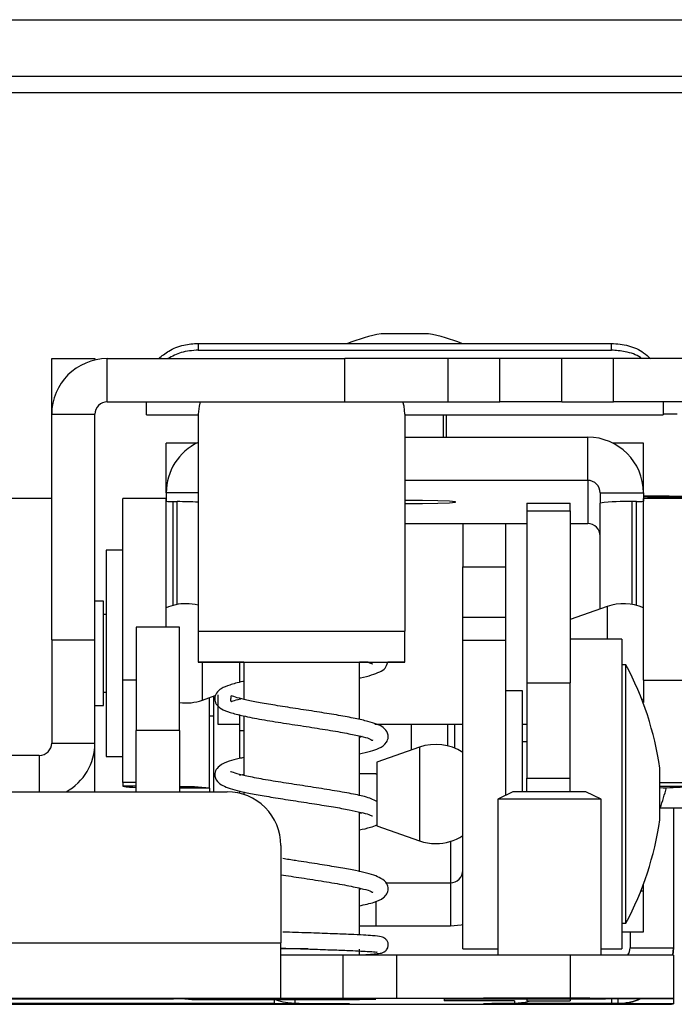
# Model space of a CAD drawing. Header units: millimetres. Extents: x 3619 to 4737, y 1503 to 2366.
# Tile 99 of 256: x 4111 to 4124, y 2093 to 2113. Entities that reach past the tile are written whole.
import ezdxf

# ---------------------------------------------------------------- set-up
doc = ezdxf.new("R2010")
doc.units = ezdxf.units.MM

msp = doc.modelspace()

# ---------------------------------------------------------------- linework, layer by layer
at = {"color": 7, "linetype": 'Continuous', "lineweight": 30}
for p, q in [((3962.2363, 2113.4687), (4201.9906, 2113.4687)), ((4201.9906, 2112.3021), (3961.5696, 2112.3021)), ((4202.2263, 2111.9687), (3961.5696, 2111.9687)), ((4118.7365, 2107.0371), (4118.1237, 2107.0371)), ((4119.0889, 2107.0371), (4118.7365, 2107.0371)), ((4114.3729, 2106.8382), (4114.3729, 2106.6995)), ((4114.3729, 2106.8382), (4122.8396, 2106.8382)), ((4114.3729, 2106.6995), (4122.8396, 2106.6995)), ((4122.8396, 2106.6995), (4122.8396, 2106.8382)), ((4111.3706, 2106.5257), (4112.2563, 2106.5257)), ((4111.3706, 2105.425), (4111.3706, 2106.5257)), ((4112.2563, 2106.5257), (4112.2563, 2106.497)), ((4112.5103, 2105.6401), (4112.5103, 2106.5257)), ((4112.5103, 2106.5257), (4117.3752, 2106.5257)), ((4117.3752, 2105.6401), (4117.3752, 2106.5257)), ((4119.4919, 2106.5257), (4117.3752, 2106.5257)), ((4119.4919, 2105.6401), (4119.4919, 2106.5257)), ((4120.5502, 2106.5257), (4119.4919, 2106.5257)), ((4120.5502, 2105.6401), (4120.5502, 2106.5257)), ((4121.8273, 2106.5257), (4120.5502, 2106.5257)), ((4121.8273, 2105.6401), (4121.8273, 2106.5257)), ((4122.8832, 2106.5257), (4121.8273, 2106.5257)), ((4122.8832, 2105.6401), (4122.8832, 2106.5257)), ((4127.1119, 2106.5257), (4122.8832, 2106.5257)), ((4112.5103, 2105.6401), (4117.3752, 2105.6401)), ((4113.3146, 2105.3776), (4113.3146, 2105.6401)), ((4117.3752, 2105.6401), (4119.4919, 2105.6401)), ((4119.4919, 2105.6401), (4120.5502, 2105.6401)), ((4121.8273, 2105.6401), (4120.5502, 2105.6401)), ((4121.8273, 2105.6401), (4122.8832, 2105.6401)), ((4127.1119, 2105.6401), (4122.8832, 2105.6401)), ((4123.8979, 2105.6401), (4123.8979, 2105.3776)), ((4111.3706, 2105.3861), (4111.3706, 2105.425)), ((4111.3706, 2105.3861), (4112.2563, 2105.3861)), ((4111.3706, 2100.7684), (4111.3706, 2105.3861)), ((4112.2563, 2100.7684), (4112.2563, 2105.3861)), ((4113.3146, 2105.3776), (4114.3729, 2105.3776)), ((4114.3729, 2105.3892), (4114.3729, 2100.9425)), ((4118.6063, 2105.3892), (4118.6063, 2100.9425)), ((4118.6063, 2105.3776), (4123.8979, 2105.3776)), ((4119.4, 2104.9168), (4119.4, 2105.3776)), ((4119.4529, 2105.3776), (4119.4529, 2104.9168)), ((4118.6063, 2104.9168), (4122.3561, 2104.9168)), ((4122.3561, 2104.0315), (4122.3561, 2104.9168)), ((4114.3397, 2104.793), (4113.7168, 2104.793)), ((4113.7168, 2103.8722), (4113.7168, 2104.793)), ((4123.4958, 2104.793), (4122.8728, 2104.793)), ((4123.4958, 2103.8722), (4123.4958, 2104.793)), ((4122.3561, 2104.0315), (4118.6063, 2104.0315)), ((4122.3561, 2104.0315), (4122.3561, 2103.1465)), ((4113.7168, 2103.7776), (4113.7168, 2103.8722)), ((4113.7168, 2103.7776), (4113.7168, 2103.6031)), ((4122.6101, 2103.7776), (4123.4958, 2103.7776)), ((4122.6101, 2103.7776), (4122.6101, 2103.5678)), ((4123.4958, 2103.7776), (4123.4958, 2103.8722)), ((4123.4958, 2103.7776), (4123.4958, 2103.6031)), ((4123.6041, 2103.6891), (4123.6041, 2103.6703)), ((4111.3706, 2103.6639), (4110.3123, 2103.6639)), ((4113.7134, 2103.6639), (4112.8278, 2103.6639)), ((4112.8278, 2099.9412), (4112.8278, 2103.6639)), ((4113.7134, 2101.0266), (4113.7134, 2103.6639)), ((4113.86, 2103.5978), (4113.9444, 2103.5967)), ((4121.1073, 2103.5672), (4121.9929, 2103.5672)), ((4121.1073, 2103.5672), (4121.1073, 2103.4049)), ((4121.9929, 2103.4049), (4121.9929, 2103.5672)), ((4122.6101, 2101.3969), (4122.6101, 2103.5678)), ((4123.3525, 2103.5978), (4123.2681, 2103.5967)), ((4124.3627, 2103.6639), (4123.4991, 2103.6639)), ((4123.4991, 2099.9412), (4123.4991, 2103.6639)), ((4123.6041, 2103.6703), (4123.6041, 2103.6639)), ((4121.1073, 2103.4049), (4121.9929, 2103.4049)), ((4121.1073, 2103.4049), (4121.1073, 2099.8827)), ((4121.9929, 2103.4049), (4121.9929, 2099.8827)), ((4118.6063, 2103.1465), (4121.1073, 2103.1465)), ((4119.7941, 2103.1465), (4119.7941, 2102.2641)), ((4120.6797, 2102.2641), (4120.6797, 2103.1465)), ((4121.9929, 2103.1465), (4122.3561, 2103.1465)), ((4112.8278, 2102.6055), (4112.4891, 2102.6055)), ((4112.4891, 2102.6055), (4112.4891, 2098.4665)), ((4119.7941, 2102.2641), (4120.6797, 2102.2641)), ((4119.7941, 2101.2296), (4119.7941, 2102.2641)), ((4120.6797, 2101.2296), (4120.6797, 2102.2641)), ((4112.429, 2101.5557), (4112.2563, 2101.5557)), ((4112.429, 2100.9932), (4112.429, 2101.5557)), ((4112.4891, 2101.2826), (4112.429, 2101.2826)), ((4122.7549, 2101.4477), (4121.9929, 2101.1806)), ((4119.7941, 2101.2296), (4120.6797, 2101.2296)), ((4119.7941, 2100.758), (4119.7941, 2101.2296)), ((4120.6797, 2100.758), (4120.6797, 2101.2296)), ((4112.429, 2099.4221), (4112.429, 2100.9932)), ((4113.9885, 2101.0266), (4113.1029, 2101.0266)), ((4113.1029, 2101.0266), (4113.1029, 2098.9113)), ((4113.9885, 2098.9113), (4113.9885, 2101.0266)), ((4114.3729, 2100.9425), (4118.6063, 2100.9425)), ((4114.3729, 2100.9425), (4114.3729, 2100.3088)), ((4118.6063, 2100.3088), (4118.6063, 2100.9425)), ((4111.3706, 2100.7684), (4112.2563, 2100.7684)), ((4111.3706, 2100.7684), (4111.3706, 2098.6517)), ((4112.2563, 2098.6517), (4112.2563, 2100.7684)), ((4119.7941, 2100.758), (4120.6797, 2100.758)), ((4119.7941, 2094.4324), (4119.7941, 2100.758)), ((4120.6797, 2097.5826), (4120.6797, 2100.758)), ((4123.0513, 2100.7824), (4121.9929, 2100.7824)), ((4123.0513, 2100.7824), (4123.0513, 2099.7781)), ((4114.3729, 2100.3088), (4118.6063, 2100.3088)), ((4114.3729, 2100.3062), (4114.3729, 2100.3088)), ((4115.3043, 2100.3062), (4114.3729, 2100.3062)), ((4115.2196, 2100.3062), (4115.2196, 2099.9111)), ((4115.3043, 2100.3078), (4115.3043, 2099.5471)), ((4117.6749, 2099.1345), (4117.6749, 2100.3078)), ((4117.8525, 2100.3062), (4117.6749, 2100.3062)), ((4118.6063, 2100.3062), (4118.2562, 2100.3062)), ((4118.6063, 2100.3088), (4118.6063, 2100.3062)), ((4123.1359, 2100.2533), (4123.0513, 2100.2533)), ((4123.1359, 2094.9616), (4123.1359, 2100.2533)), ((4112.8278, 2097.8403), (4112.8278, 2099.9412)), ((4121.1073, 2099.8827), (4121.9929, 2099.8827)), ((4121.1073, 2099.8827), (4121.1073, 2097.9297)), ((4121.9929, 2097.9297), (4121.9929, 2099.8827)), ((4123.4991, 2099.9412), (4124.3847, 2099.9412)), ((4123.4991, 2099.9412), (4123.4991, 2099.4844)), ((4112.429, 2099.6951), (4112.4891, 2099.6951)), ((4114.7734, 2099.6408), (4114.7734, 2099.0357)), ((4121.0184, 2099.7241), (4120.6797, 2099.7241)), ((4121.0184, 2099.5558), (4121.0184, 2099.7241)), ((4123.0513, 2099.7781), (4123.0513, 2094.4324)), ((4114.4576, 2099.5301), (4114.7224, 2099.6229)), ((4114.6024, 2097.7281), (4114.6024, 2099.5808)), ((4114.6904, 2097.6525), (4114.6904, 2099.5973)), ((4121.0184, 2097.6515), (4121.0184, 2099.5558)), ((4123.4629, 2099.5434), (4123.4958, 2099.557)), ((4112.2563, 2099.4221), (4112.429, 2099.4221)), ((4115.2196, 2099.2346), (4115.2196, 2098.9018)), ((4114.6904, 2099.1998), (4114.6024, 2099.1998)), ((4114.7734, 2099.0357), (4115.2196, 2099.0357)), ((4115.3043, 2099.2069), (4115.3043, 2097.9897)), ((4117.9935, 2099.0357), (4119.7941, 2099.0357)), ((4118.7358, 2099.0357), (4118.7358, 2098.5066)), ((4121.0184, 2099.0357), (4121.1073, 2099.0357)), ((4113.9885, 2098.9113), (4113.1029, 2098.9113)), ((4113.1029, 2097.6525), (4113.1029, 2098.9113)), ((4113.9885, 2098.9113), (4113.9885, 2097.6525)), ((4115.2196, 2098.9018), (4115.2196, 2098.3364)), ((4111.3706, 2098.6517), (4112.2563, 2098.6517)), ((4112.2563, 2097.6525), (4112.2563, 2098.6517)), ((4117.6749, 2097.5762), (4117.6749, 2098.7962)), ((4117.7323, 2098.7819), (4117.6749, 2098.7673)), ((4117.6792, 2098.775), (4117.6792, 2098.8007)), ((4121.1073, 2098.6742), (4121.0184, 2098.6742)), ((4112.4891, 2098.4665), (4112.4891, 2098.3722)), ((4117.6792, 2098.0205), (4117.6792, 2098.4287)), ((4118.906, 2098.5662), (4118.0305, 2098.2594)), ((4111.1166, 2098.3977), (4110.3123, 2098.3977)), ((4112.4891, 2098.3722), (4112.8278, 2098.3722)), ((4118.0305, 2098.2594), (4118.0305, 2096.9555)), ((4123.8302, 2097.0783), (4123.8302, 2098.1366)), ((4112.8278, 2097.8403), (4112.8278, 2097.7646)), ((4115.2196, 2097.9943), (4115.3043, 2098.0139)), ((4118.0127, 2098.0229), (4118.0305, 2098.0229)), ((4121.1073, 2097.9297), (4121.9929, 2097.9297)), ((4121.1073, 2097.6515), (4121.1073, 2097.9297)), ((4121.9929, 2097.6515), (4121.9929, 2097.9297)), ((3958.8403, 2097.6525), (4114.9656, 2097.6525)), ((4114.6024, 2097.7281), (4114.6024, 2097.6525)), ((4115.2196, 2097.672), (4115.2196, 2097.6228)), ((4115.3043, 2097.6493), (4115.3043, 2097.5991)), ((4120.8203, 2097.6511), (4120.5113, 2097.5004)), ((4122.6279, 2097.5004), (4122.3189, 2097.6511)), ((4120.5113, 2097.5004), (4120.5113, 2094.3048)), ((4122.6279, 2094.3048), (4122.6279, 2097.5004)), ((4117.6749, 2096.0149), (4117.6749, 2097.2383)), ((4123.8403, 2097.3209), (4124.4897, 2097.3209)), ((4124.1096, 2097.3209), (4124.1096, 2094.4595)), ((4118.0305, 2096.9555), (4118.906, 2096.6486)), ((4116.0662, 2096.5519), (4116.0662, 2094.5588)), ((4117.6749, 2094.7203), (4117.6749, 2095.6804)), ((4117.7324, 2095.6661), (4117.6749, 2095.651)), ((4118.2143, 2095.789), (4119.5401, 2095.789)), ((4119.5401, 2095.789), (4119.5401, 2094.9035)), ((4123.4958, 2095.6243), (4123.4958, 2095.758)), ((4123.4958, 2094.7839), (4123.4958, 2095.6243)), ((4118.0127, 2094.9035), (4119.5401, 2094.9035)), ((4123.0513, 2094.9616), (4123.1359, 2094.9616)), ((4123.0513, 2094.7819), (4123.4958, 2094.7819)), ((4123.224, 2094.7819), (4123.224, 2094.4595)), ((4123.4958, 2094.7819), (4123.4958, 2094.7839)), ((3957.7396, 2094.5588), (4116.0662, 2094.5588)), ((4116.0662, 2093.4185), (4116.0662, 2094.5588)), ((4117.6749, 2094.3046), (4117.6749, 2094.4316)), ((4119.7941, 2094.4324), (4120.5113, 2094.4324)), ((4122.6279, 2094.4324), (4123.0513, 2094.4324)), ((4123.224, 2094.4595), (4124.1096, 2094.4595)), ((4124.1096, 2094.4595), (4124.0989, 2094.3036)), ((4124.0999, 2094.3036), (4124.1096, 2094.4517)), ((4124.1096, 2094.4517), (4124.1096, 2094.4595)), ((4117.3363, 2094.3041), (4116.0662, 2094.3041)), ((4117.3363, 2094.3041), (4117.3363, 2093.4185)), ((4118.4369, 2094.3048), (4118.4369, 2093.4192)), ((4121.9929, 2094.3048), (4118.4369, 2094.3048)), ((4121.9929, 2094.3048), (4121.9929, 2093.4192)), ((4124.1096, 2094.3034), (4124.1096, 2093.4178)), ((4116.0662, 2093.4185), (3957.7396, 2093.4185)), ((4060.0956, 2093.4088), (4113.8649, 2093.4088)), ((4114.0958, 2093.4088), (4114.2425, 2093.3993)), ((4114.2425, 2093.3993), (4114.2425, 2093.4081)), ((4114.2425, 2093.3993), (4116.4439, 2093.3993)), ((4114.3729, 2093.4085), (4114.3729, 2093.4083)), ((4114.9645, 2093.4055), (4115.727, 2093.4064)), ((4115.727, 2093.4046), (4114.9645, 2093.4055)), ((4115.0841, 2093.4164), (4115.0841, 2093.4122)), ((4115.727, 2093.4064), (4117.2521, 2093.4064)), ((4117.2521, 2093.4046), (4115.727, 2093.4046)), ((4117.3363, 2093.4185), (4116.0662, 2093.4185)), ((4116.3592, 2093.3985), (4116.3154, 2093.3993)), ((4116.3592, 2093.3171), (4116.3592, 2093.3985)), ((4116.4439, 2093.3985), (4116.3592, 2093.3985)), ((4116.4439, 2093.3993), (4116.4439, 2093.3985)), ((4117.2521, 2093.4064), (4118.0147, 2093.4055)), ((4118.0147, 2093.4055), (4117.2521, 2093.4046)), ((4117.3363, 2093.4185), (4117.3363, 2093.4185)), ((4117.4717, 2093.4122), (4117.4717, 2093.4164)), ((4121.9929, 2093.4192), (4118.4369, 2093.4192)), ((4119.414, 2093.4091), (4119.414, 2093.3729)), ((4120.8533, 2093.415), (4123.0089, 2093.415)), ((4120.8533, 2093.4142), (4120.8533, 2093.415)), ((4120.8971, 2093.415), (4120.8533, 2093.4142)), ((4120.8533, 2093.4142), (4120.8533, 2093.4102)), ((4121.1073, 2093.4088), (4121.1073, 2093.415)), ((4121.9929, 2093.4088), (4121.1073, 2093.4088)), ((4121.1073, 2093.4088), (4121.1073, 2093.3732)), ((4121.9929, 2093.415), (4121.9929, 2093.4088)), ((4121.9929, 2093.4088), (4121.9929, 2093.3732)), ((4124.1096, 2093.4157), (4124.1096, 2093.4178)), ((4124.1096, 2093.4157), (4124.1096, 2093.3078)), ((4047.0496, 2093.3051), (4116.0662, 2093.3051)), ((4115.9359, 2093.3164), (4097.7571, 2093.3164)), ((4115.0841, 2093.3113), (4115.0841, 2093.3071)), ((4116.0662, 2093.3051), (4117.3363, 2093.3051)), ((4116.4439, 2093.3169), (4116.4439, 2093.3167)), ((4117.3363, 2093.3051), (4117.3363, 2093.3051)), ((4117.4717, 2093.3071), (4117.4717, 2093.3113)), ((4118.4369, 2093.3043), (4121.9929, 2093.3043)), ((4120.7229, 2093.3238), (4120.8533, 2093.3238)), ((4120.7229, 2093.3213), (4120.7229, 2093.3238)), ((4120.8533, 2093.3718), (4120.8533, 2093.3238)), ((4121.1073, 2093.3732), (4121.9929, 2093.3732)), ((4122.8396, 2093.3199), (4122.97, 2093.3199)), ((4122.97, 2093.3121), (4122.97, 2093.3199)), ((4122.97, 2093.3085), (4122.97, 2093.3121)), ((4123.0089, 2093.3085), (4122.97, 2093.3085)), ((4124.1096, 2093.3057), (4124.1096, 2093.3078))]:
    msp.add_line(p, q, dxfattribs=at)
at = {"color": 8, "linetype": 'Continuous', "lineweight": 30}
for p, q in [((4111.3713, 2105.425), (4111.3706, 2105.425)), ((4124.1909, 2105.3861), (4123.8979, 2105.3861)), ((4113.7207, 2103.8722), (4113.7168, 2103.8722)), ((4114.3729, 2103.7776), (4113.7168, 2103.7776)), ((4123.4918, 2103.8722), (4123.4958, 2103.8722)), ((4123.6041, 2103.6891), (4124.3457, 2103.6891)), ((4113.86, 2101.4706), (4113.86, 2103.5978)), ((4113.9444, 2101.4893), (4113.9444, 2103.5967)), ((4123.2681, 2101.4893), (4123.2681, 2103.5967)), ((4123.3525, 2101.4706), (4123.3525, 2103.5978)), ((4123.6041, 2103.6703), (4124.3627, 2103.6703)), ((4122.7549, 2101.4477), (4122.7549, 2100.7824)), ((4114.4576, 2099.5301), (4114.4576, 2100.3062)), ((4113.1029, 2099.9412), (4112.8278, 2099.9412)), ((4119.4856, 2098.5938), (4119.4856, 2099.0357)), ((4119.627, 2099.0357), (4119.627, 2098.5477)), ((4115.3043, 2098.9018), (4115.2196, 2098.9018)), ((4118.906, 2098.5662), (4118.906, 2096.6486)), ((4111.1166, 2098.3977), (4111.1166, 2097.6525)), ((4113.1029, 2097.8403), (4112.8278, 2097.8403)), ((4123.8302, 2097.8403), (4124.3847, 2097.8403)), ((4113.1029, 2097.7646), (4112.8278, 2097.7646)), ((4114.6024, 2097.7281), (4113.9885, 2097.7281)), ((4123.8302, 2097.7646), (4124.3847, 2097.7646)), ((4119.5401, 2096.6361), (4119.5401, 2095.789)), ((4123.4444, 2095.6243), (4123.4958, 2095.6243)), ((4118.0127, 2095.4081), (4118.0127, 2094.9035)), ((4123.0513, 2094.7839), (4123.4958, 2094.7839)), ((4115.9359, 2093.3164), (4115.9359, 2093.3993)), ((4116.3592, 2093.3993), (4116.3592, 2093.3985)), ((4122.8396, 2093.415), (4122.8396, 2093.3199)), ((4122.97, 2093.415), (4122.97, 2093.3199)), ((4123.0089, 2093.3128), (4123.0089, 2093.3085))]:
    msp.add_line(p, q, dxfattribs=at)
at = {"color": 7, "linetype": 'Continuous', "lineweight": 30, "flags": 128}
for points in [[(4114.4109, 2105.6401), (4114.3892, 2105.5544), (4114.3729, 2105.3892)], [(4118.6063, 2105.3892), (4118.59, 2105.5544), (4118.5682, 2105.6401)], [(4118.6063, 2103.5594), (4118.9682, 2103.5611), (4119.2865, 2103.5663), (4119.5228, 2103.5742), (4119.6485, 2103.5839), (4119.6485, 2103.5941), (4119.5228, 2103.6038), (4119.2865, 2103.6117), (4118.9682, 2103.6169), (4118.6063, 2103.6186), (4118.6063, 2103.6186)], [(4115.2196, 2100.3075), (4115.2817, 2100.3078), (4115.4621, 2100.308), (4115.7431, 2100.3082), (4116.0971, 2100.3083), (4116.4896, 2100.3083), (4116.882, 2100.3083), (4117.2361, 2100.3082), (4117.517, 2100.308), (4117.6974, 2100.3078), (4117.7596, 2100.3075), (4117.6974, 2100.3072), (4117.6749, 2100.3072)], [(4115.3043, 2100.3072), (4115.2817, 2100.3072), (4115.2196, 2100.3075)], [(4122.6279, 2097.5004), (4122.5641, 2097.5007), (4122.3803, 2097.5009), (4122.0988, 2097.501), (4121.7534, 2097.5011), (4121.3858, 2097.5011), (4121.0404, 2097.501), (4120.7589, 2097.5009), (4120.5751, 2097.5007), (4120.5113, 2097.5004)], [(4119.5401, 2094.9035), (4119.7625, 2094.9254), (4119.7941, 2094.9322)], [(4116.6294, 2094.4324), (4116.3917, 2094.4324), (4116.0662, 2094.4324)], [(4124.1096, 2094.3034), (4124.0689, 2094.3037), (4123.9485, 2094.304), (4123.7529, 2094.3042), (4123.4896, 2094.3044), (4123.1689, 2094.3046), (4122.8029, 2094.3047), (4122.4059, 2094.3048), (4121.9929, 2094.3048)], [(4117.4717, 2093.4164), (4117.4133, 2093.4167), (4117.2437, 2093.4169), (4116.9796, 2093.417), (4116.6468, 2093.4172), (4116.2779, 2093.4172), (4115.909, 2093.4172), (4115.5762, 2093.417), (4115.3121, 2093.4169), (4115.1425, 2093.4167), (4115.0841, 2093.4164)], [(4115.0841, 2093.4122), (4115.1425, 2093.412), (4115.3121, 2093.4117), (4115.5762, 2093.4116), (4115.909, 2093.4115), (4116.2779, 2093.4114), (4116.6468, 2093.4115), (4116.9796, 2093.4116), (4117.2437, 2093.4117), (4117.4133, 2093.412), (4117.4717, 2093.4122)], [(4119.414, 2093.4091), (4119.4406, 2093.4093), (4119.5196, 2093.4095), (4119.6485, 2093.4097), (4119.8233, 2093.4098), (4120.0384, 2093.41), (4120.2871, 2093.4101), (4120.5616, 2093.4101), (4120.8533, 2093.4102)], [(4124.1096, 2093.4178), (4124.0689, 2093.4181), (4123.9485, 2093.4183), (4123.7529, 2093.4186), (4123.4896, 2093.4188), (4123.1689, 2093.419), (4122.8029, 2093.4191), (4122.4059, 2093.4192), (4121.9929, 2093.4192)], [(4117.4717, 2093.3113), (4117.4133, 2093.3116), (4117.2437, 2093.3118), (4116.9796, 2093.312), (4116.6468, 2093.3121), (4116.2779, 2093.3121), (4115.909, 2093.3121), (4115.5762, 2093.312), (4115.3121, 2093.3118), (4115.1425, 2093.3116), (4115.0841, 2093.3113)], [(4115.0841, 2093.3071), (4115.1425, 2093.3069), (4115.3121, 2093.3067), (4115.5762, 2093.3065), (4115.909, 2093.3064), (4116.2779, 2093.3063), (4116.6468, 2093.3064), (4116.9796, 2093.3065), (4117.2437, 2093.3067), (4117.4133, 2093.3069), (4117.4717, 2093.3071)], [(4120.8533, 2093.3718), (4120.5616, 2093.3718), (4120.2871, 2093.3719), (4120.0384, 2093.372), (4119.8233, 2093.3722), (4119.6485, 2093.3723), (4119.5196, 2093.3725), (4119.4406, 2093.3727), (4119.414, 2093.3729)], [(4120.7229, 2093.3213), (4120.7636, 2093.321), (4120.884, 2093.3207), (4121.0796, 2093.3205), (4121.3429, 2093.3203), (4121.6636, 2093.3201), (4122.0296, 2093.32), (4122.4266, 2093.3199), (4122.8396, 2093.3199)], [(4120.8533, 2093.3238), (4121.0756, 2093.3457), (4121.1851, 2093.3732)], [(4121.9929, 2093.3043), (4122.4059, 2093.3044), (4122.8029, 2093.3044), (4123.1689, 2093.3046), (4123.4896, 2093.3047), (4123.7529, 2093.3049), (4123.9485, 2093.3052), (4124.0689, 2093.3055), (4124.1096, 2093.3057)]]:
    msp.add_lwpolyline(points, dxfattribs=at)
at = {"color": 7, "linetype": 'Continuous', "lineweight": 30}
for centre, radius, start, end in [((4118.949, 2102.885), 4.2333, 101.24319, 110.96184), ((4118.2635, 2102.885), 4.2333, 69.03816, 78.75681), ((4112.5103, 2105.3861), 1.1396, 90, 180), ((4112.5103, 2105.3861), 0.254, 90, 180), ((4122.3564, 2103.7774), 1.1394, 0.01167, 90.01118), ((4114.8559, 2103.7775), 1.1391, 115.08638, 179.99487), ((4122.3562, 2103.7776), 0.2539, 0.01102, 90.01252), ((4123.52, 2073.0194), 30.6916, 88.46359, 90.04529), ((4123.5086, 2102.5771), 1.1161, 85.09182, 90.66113), ((4113.8331, 2104.6566), 1.0592, 263.50919, 271.45629), ((4113.7501, 2085.5811), 18.0167, 88.01899, 89.3822), ((4123.1472, 2098.8486), 4.7496, 88.5413, 96.49293), ((4123.3794, 2104.6569), 1.0594, 268.54433, 276.49002), ((4122.3562, 2102.8925), 0.2539, 0.01102, 90.01252), ((4114.1215, 2100.4889), 1.016, 90, 113.68564), ((4114.1215, 2100.4889), 1.016, 75.67343, 90), ((4123.091, 2100.4889), 1.016, 66.52275, 109.31713), ((4117.5429, 2097.2466), 6.35, 8.05738, 28.2616), ((4114.1215, 2100.4889), 1.016, 262.47927, 289.31713), ((4111.1166, 2098.6517), 0.254, 270, 0), ((4111.1166, 2098.6517), 1.1396, 298.74806, 0), ((4119.242, 2097.6074), 1.016, 57.08564, 109.31713), ((4117.9931, 2077.7108), 20.3121, 89.94474, 90.89768), ((4113.1121, 2099.6953), 1.9516, 261.62256, 269.7311), ((4114.0882, 2093.2498), 4.5076, 83.45039, 91.26706), ((4114.9656, 2096.5519), 1.1007, 359.99957, 90.00017), ((4121.5696, 1640.1297), 457.522, 89.906165, 90.093835), ((4123.9019, 2101.9119), 4.1754, 269.01551, 276.64029), ((4119.8551, 2098.7488), 4.2333, 340.28647, 346.2112), ((4117.5429, 2097.9683), 6.35, 331.7384, 351.94262), ((4119.242, 2097.6074), 1.016, 250.68287, 270), ((4119.242, 2097.6074), 1.016, 270, 302.91436), ((4119.5402, 2096.043), 0.254, 269.99357, 359.99523), ((4117.9921, 2115.0766), 20.173, 269.09903, 270.05855), ((4122.9699, 2094.4595), 0.254, 322.42431, 359.99847), ((4118.1613, 1680.1657), 414.1392, 89.96187, 90.114147), ((4113.991, 1898.1902), 195.2187, 89.887917, 90.037013), ((4114.2616, 2119.743), 26.3349, 269.95857, 270.24224), ((4116.905, 2282.1867), 188.7877, 269.517833, 270.234971), ((4118.1645, 1674.4851), 418.9342, 89.962742, 90.113275), ((4121.1003, 1900.4873), 192.9388, 89.464903, 90.260832), ((4121.9715, 2277.5799), 184.1684, 269.521615, 270.233196), ((4122.9699, 2094.46), 1.1402, 270.00566, 293.57787), ((4122.97, 2094.4517), 1.1396, 269.99951, 294.54481), ((4123.2813, 2512.3486), 418.9337, 269.962742, 270.113276), ((4116.0633, 2283.7238), 190.4075, 269.961663, 270.114526), ((4116.3709, 2079.191), 14.126, 89.70392, 90.04734), ((4118.1645, 2512.2384), 418.9342, 269.886725, 270.037258), ((4121.1002, 1896.6783), 196.6355, 89.474946, 90.255911), ((4121.9714, 2273.8046), 180.5053, 269.511931, 270.237954), ((4123.2813, 1674.3749), 418.9337, 89.886724, 90.037258)]:
    msp.add_arc(centre, radius, start, end, dxfattribs=at)
for points, knots in [([(4113.5636, 2106.5257), (4113.6281, 2106.5804), (4113.7703, 2106.7009), (4114.0606, 2106.8156), (4114.274, 2106.831), (4114.3729, 2106.8382)], [0, 0, 0, 0, 0.3086258, 0.6795939, 1, 1, 1, 1]), ([(4114.3729, 2106.6995), (4114.2528, 2106.6909), (4114.0274, 2106.6746), (4113.839, 2106.5731), (4113.751, 2106.5257)], [0, 0, 0, 0, 0.5330032, 1, 1, 1, 1]), ([(4122.8396, 2106.8382), (4122.9576, 2106.8279), (4123.1937, 2106.8073), (4123.4781, 2106.6805), (4123.5966, 2106.5679), (4123.6411, 2106.5257)], [0, 0, 0, 0, 0.3846008, 0.7692835, 1, 1, 1, 1]), ([(4123.4636, 2106.5257), (4123.4545, 2106.5327), (4123.3632, 2106.6033), (4123.1424, 2106.6762), (4122.9338, 2106.6923), (4122.8396, 2106.6995)], [0, 0, 0, 0, 0.0568492, 0.5737646, 1, 1, 1, 1]), ([(4117.6749, 2099.9845), (4117.6817, 2099.9859), (4117.8715, 2100.0237), (4118.0363, 2100.0773), (4118.2149, 2100.1749), (4118.2426, 2100.2631), (4118.2562, 2100.3062)], [0, 0, 0, 0, 0.0199598, 0.5613868, 0.7854409, 1, 1, 1, 1]), ([(4117.8525, 2100.3062), (4117.8898, 2100.2921), (4117.9473, 2100.2703), (4117.9468, 2100.2757), (4117.9466, 2100.2777)], [0, 0, 0, 0, 0.6466369, 1, 1, 1, 1]), ([(4115.3043, 2099.9132), (4115.2991, 2099.9122), (4115.1791, 2099.8889), (4115.0244, 2099.8447), (4114.8471, 2099.7757), (4114.7565, 2099.6997), (4114.719, 2099.6245), (4114.7085, 2099.5611), (4114.7185, 2099.4971), (4114.7557, 2099.421), (4114.8485, 2099.344), (4115.0241, 2099.2741), (4115.2946, 2099.2054), (4115.6669, 2099.1343), (4116.1162, 2099.0614), (4116.5857, 2098.9899), (4117.0341, 2098.9196), (4117.4196, 2098.8538), (4117.7106, 2098.7884), (4117.8842, 2098.7501), (4117.9598, 2098.6934), (4117.9524, 2098.7154), (4117.9518, 2098.7172)], [0, 0, 0, 0, 0.0031884, 0.0734837, 0.1339665, 0.1836736, 0.2032718, 0.2192858, 0.23529, 0.2550816, 0.3057792, 0.3671557, 0.4377433, 0.5158754, 0.5932876, 0.6691675, 0.7435744, 0.8156583, 0.8819591, 0.9419412, 0.9953069, 1, 1, 1, 1]), ([(4117.6749, 2098.427), (4117.7542, 2098.4454), (4117.9141, 2098.4827), (4118.0822, 2098.5401), (4118.2258, 2098.6295), (4118.2751, 2098.7653), (4118.2552, 2098.88), (4118.1336, 2099.0118), (4117.9183, 2099.0798), (4117.5922, 2099.1563), (4117.2535, 2099.2185), (4116.8537, 2099.2833), (4116.4213, 2099.3494), (4116.0034, 2099.4143), (4115.6448, 2099.4749), (4115.3679, 2099.5296), (4115.1547, 2099.5815), (4115.0313, 2099.6286), (4115.0444, 2099.6027), (4115.0301, 2099.492), (4115.0682, 2099.5079), (4115.1679, 2099.5425), (4115.2456, 2099.5599), (4115.2492, 2099.5607)], [0, 0, 0, 0, 0.0462888, 0.0934087, 0.1442795, 0.1715021, 0.1963997, 0.2377051, 0.3237429, 0.37516, 0.4292797, 0.4854932, 0.5438281, 0.6016877, 0.6546375, 0.7026002, 0.7462094, 0.7933627, 0.8462599, 0.9018795, 0.9533344, 0.9978322, 1, 1, 1, 1]), ([(4115.3043, 2098.3542), (4115.2737, 2098.3479), (4115.1538, 2098.3232), (4114.9975, 2098.278), (4114.8215, 2098.2088), (4114.7196, 2098.0835), (4114.7018, 2097.9479), (4114.7785, 2097.8324), (4114.9519, 2097.7357), (4115.1967, 2097.6692), (4115.5577, 2097.5966), (4115.9111, 2097.5362), (4116.3217, 2097.472), (4116.7487, 2097.407), (4117.1419, 2097.3438), (4117.4643, 2097.2861), (4117.7114, 2097.2319), (4117.8725, 2097.1882), (4117.949, 2097.1524), (4117.9472, 2097.1605), (4117.9466, 2097.1632)], [0, 0, 0, 0, 0.0196761, 0.0772996, 0.1438656, 0.1831604, 0.2200616, 0.2776426, 0.3242323, 0.4289928, 0.4882861, 0.5521647, 0.6206445, 0.6918202, 0.7585899, 0.8202673, 0.8768458, 0.9287504, 0.9762262, 1, 1, 1, 1]), ([(4118.0305, 2097.4569), (4117.9572, 2097.4907), (4117.8191, 2097.5545), (4117.466, 2097.6216), (4117.0724, 2097.6913), (4116.6241, 2097.7607), (4116.17, 2097.8301), (4115.7479, 2097.8982), (4115.3984, 2097.9648), (4115.1635, 2098.0194), (4115.0448, 2098.0653), (4115.0393, 2098.0609), (4115.0374, 2098.0594)], [0, 0, 0, 0, 0.11813539, 0.22276177, 0.33318441, 0.44350471, 0.55351253, 0.66319805, 0.76980716, 0.8671815, 0.95481606, 1, 1, 1, 1]), ([(4117.7356, 2097.2232), (4117.7299, 2097.2214), (4117.7155, 2097.2169), (4117.6902, 2097.2118), (4117.6749, 2097.2087)], [0, 0, 0, 0, 0.3963999, 1, 1, 1, 1]), ([(4117.6749, 2096.8705), (4117.7564, 2096.8881), (4117.9, 2096.9191), (4117.9931, 2096.957), (4118.0333, 2096.9735)], [0, 0, 0, 0, 0.5676256, 1, 1, 1, 1]), ([(4117.6749, 2095.3161), (4117.7826, 2095.3394), (4117.9819, 2095.3825), (4118.1506, 2095.4602), (4118.2478, 2095.5619), (4118.2775, 2095.6637), (4118.2434, 2095.7842), (4118.1309, 2095.8815), (4117.9111, 2095.9695), (4117.6225, 2096.0351), (4117.202, 2096.1116), (4116.8069, 2096.175), (4116.4228, 2096.2331), (4116.1928, 2096.2697), (4116.1052, 2096.2836)], [0, 0, 0, 0, 0.1061019, 0.1963083, 0.2478372, 0.3019183, 0.3567117, 0.4335973, 0.4998513, 0.6534903, 0.7404642, 0.836098, 0.9375856, 1, 1, 1, 1]), ([(4116.0662, 2095.9544), (4116.2064, 2095.9326), (4116.4999, 2095.8869), (4116.9562, 2095.8167), (4117.3791, 2095.7458), (4117.7104, 2095.6741), (4117.8971, 2095.6278), (4117.9566, 2095.5843), (4117.9512, 2095.6012), (4117.951, 2095.6019)], [0, 0, 0, 0, 0.16524239, 0.34615144, 0.5295064, 0.70924592, 0.86497025, 0.99505191, 1, 1, 1, 1]), ([(4117.6749, 2094.3107), (4117.7032, 2094.3121), (4117.8829, 2094.3205), (4118.0657, 2094.3392), (4118.1481, 2094.3495), (4118.1934, 2094.3769), (4118.2048, 2094.3855), (4118.2181, 2094.397), (4118.2383, 2094.4191), (4118.2566, 2094.4526), (4118.2663, 2094.4889), (4118.2686, 2094.5217), (4118.2638, 2094.5564), (4118.2482, 2094.598), (4118.2286, 2094.6234), (4118.2051, 2094.6432), (4118.1948, 2094.6505), (4118.1885, 2094.6547), (4118.1833, 2094.658), (4118.1775, 2094.6616), (4118.1711, 2094.6661), (4118.1644, 2094.673), (4118.1185, 2094.6877), (4117.9844, 2094.7018), (4117.7577, 2094.7168), (4117.4885, 2094.7302), (4117.1244, 2094.7448), (4116.6761, 2094.7608), (4116.3111, 2094.7725), (4116.1299, 2094.7792), (4116.1052, 2094.7801)], [0, 0, 0, 0, 0.0252074, 0.1600448, 0.2458386, 0.2553472, 0.2584574, 0.2612934, 0.269265, 0.2808551, 0.2881535, 0.2958599, 0.3032252, 0.3106991, 0.3256948, 0.330587, 0.3324205, 0.3340083, 0.3355472, 0.3372362, 0.3415893, 0.3572216, 0.4214423, 0.5288396, 0.5986954, 0.6790992, 0.769935, 0.8710526, 0.9824196, 1, 1, 1, 1]), ([(4116.0662, 2094.4512), (4116.1003, 2094.4501), (4116.2853, 2094.4436), (4116.6457, 2094.4319), (4117.0726, 2094.4172), (4117.4968, 2094.4016), (4117.8326, 2094.3842), (4117.9862, 2094.3756), (4118.0423, 2094.364), (4118.036, 2094.367), (4118.0357, 2094.3671)], [0, 0, 0, 0, 0.040697, 0.2210172, 0.3828014, 0.5260527, 0.7555822, 0.9120413, 0.9957916, 1, 1, 1, 1]), ([(4116.3592, 2093.3171), (4116.3097, 2093.3192), (4116.2039, 2093.3237), (4116.0535, 2093.3515), (4115.9642, 2093.3915), (4115.9359, 2093.4042)], [0, 0, 0, 0, 0.37515675, 0.80194563, 1, 1, 1, 1])]:
    msp.add_open_spline(points, degree=3, knots=knots, dxfattribs=at)

doc.saveas('drawing.dxf')
